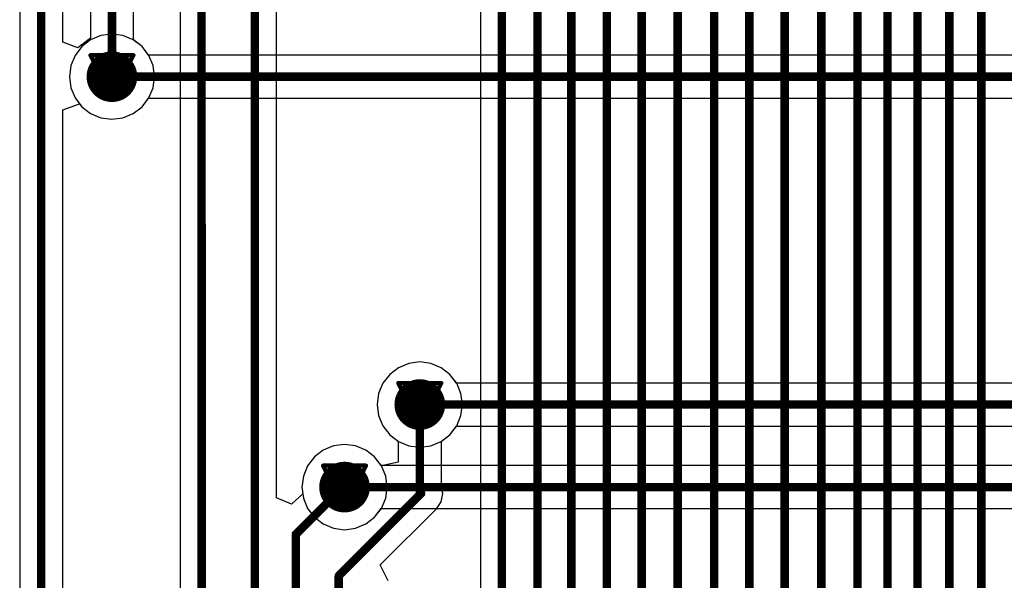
# Model space of a CAD drawing. Header units: millimetres. Extents: x 138 to 555, y 26 to 334.
# Tile 186 of 256: x 217 to 229, y 174 to 181. Entities that reach past the tile are written whole.
import ezdxf

# ---------------------------------------------------------------- set-up
doc = ezdxf.new("R2010")
doc.units = ezdxf.units.MM
for name, color, linetype in [('BottomLayer', 5, 'Continuous'), ('DrillDrawing', 1, 'Continuous'), ('MidLayer1', 16, 'Continuous'), ('MidLayer2', 76, 'Continuous'), ('MidLayer3', 90, 'Continuous'), ('MidLayer4', 156, 'Continuous'), ('MultiLayer', 9, 'Continuous'), ('TopLayer', 1, 'Continuous'), ('ViaHoleLayer', 16, 'Continuous')]:
    doc.layers.add(name, color=color, linetype=linetype)

msp = doc.modelspace()

# ---------------------------------------------------------------- linework, layer by layer
at = {"layer": 'BottomLayer'}
for p, q in [((218.25769404, 180.49837662), (218.15324924, 180.418232)), ((218.37932702, 180.54876006), (218.25769404, 180.49837662)), ((218.50985254, 180.56594316), (218.37932702, 180.54876006)), ((218.64037806, 180.54876006), (218.50985254, 180.56594316)), ((218.76201104, 180.49837662), (218.64037806, 180.54876006)), ((218.86645584, 180.418232), (218.76201104, 180.49837662)), ((218.15324924, 180.418232), (218.07310462, 180.3137872)), ((218.94449988, 180.31652532), (218.86645584, 180.418232)), ((218.07310462, 180.3137872), (218.02272118, 180.19215422)), ((243.70577878, 180.31652532), (218.94449988, 180.31652532)), ((218.02272118, 180.19215422), (218.00553808, 180.0616287)), ((218.00553808, 180.0616287), (218.02272118, 179.93110318)), ((218.02272118, 179.93110318), (218.07310462, 179.8094702)), ((218.07310462, 179.8094702), (218.15324924, 179.7050254)), ((218.86645584, 179.7050254), (218.94449988, 179.80673208)), ((218.94449988, 179.80673208), (243.6001986, 179.80673208)), ((218.15324924, 179.7050254), (218.25769404, 179.62488078)), ((218.76201104, 179.62488078), (218.86645584, 179.7050254)), ((218.25769404, 179.62488078), (218.37932702, 179.57449734)), ((218.37932702, 179.57449734), (218.50985254, 179.55731424)), ((218.50985254, 179.55731424), (218.64037806, 179.57449734)), ((218.64037806, 179.57449734), (218.76201104, 179.62488078)), ((221.90254832, 176.61695182), (221.79810352, 176.5368072)), ((222.0241813, 176.66733526), (221.90254832, 176.61695182)), ((222.15470682, 176.68451836), (222.0241813, 176.66733526)), ((222.28523234, 176.66733526), (222.15470682, 176.68451836)), ((222.40686532, 176.61695182), (222.28523234, 176.66733526)), ((222.51131012, 176.5368072), (222.40686532, 176.61695182)), ((221.79810352, 176.5368072), (221.7179589, 176.4323624)), ((222.58935416, 176.43510052), (222.51131012, 176.5368072)), ((221.7179589, 176.4323624), (221.66757546, 176.31072942)), ((232.126028, 176.43510052), (222.58935416, 176.43510052)), ((221.66757546, 176.31072942), (221.65039236, 176.1802039)), ((221.65039236, 176.1802039), (221.66757546, 176.04967838)), ((221.66757546, 176.04967838), (221.7179589, 175.9280454)), ((221.7179589, 175.9280454), (221.79810352, 175.8236006)), ((222.51131012, 175.8236006), (222.58935416, 175.92530728)), ((222.58935416, 175.92530728), (232.23160818, 175.92530728)), ((221.79810352, 175.8236006), (221.90254832, 175.74345598)), ((222.40686532, 175.74345598), (222.51131012, 175.8236006)), ((221.1330604, 175.6904411), (221.01142996, 175.64005766)), ((221.26358592, 175.7076242), (221.1330604, 175.6904411)), ((221.39411144, 175.6904411), (221.26358592, 175.7076242)), ((221.51574188, 175.64005766), (221.39411144, 175.6904411)), ((221.90254832, 175.74345598), (222.0241813, 175.69307254)), ((222.0241813, 175.69307254), (222.15470682, 175.67588944)), ((222.15470682, 175.67588944), (222.28523234, 175.69307254)), ((222.28523234, 175.69307254), (222.40686532, 175.74345598)), ((220.90698262, 175.55991304), (220.826838, 175.45546824)), ((221.01142996, 175.64005766), (220.90698262, 175.55991304)), ((221.62018922, 175.55991304), (221.51574188, 175.64005766)), ((221.69823326, 175.45820636), (221.62018922, 175.55991304)), ((220.826838, 175.45546824), (220.77645456, 175.33383526)), ((232.49217916, 175.45820636), (221.69823326, 175.45820636)), ((220.77645456, 175.33383526), (220.75927146, 175.20330974)), ((220.75927146, 175.20330974), (220.77645456, 175.07278422)), ((220.77645456, 175.07278422), (220.826838, 174.95115124)), ((220.826838, 174.95115124), (220.90698262, 174.84670644)), ((221.62018922, 174.84670644), (221.69823326, 174.94841312)), ((221.69823326, 174.94841312), (232.59775934, 174.94841312)), ((220.90698262, 174.84670644), (221.01142996, 174.76656182)), ((221.01142996, 174.76656182), (221.1330604, 174.71617838)), ((221.39411144, 174.71617838), (221.51574188, 174.76656182)), ((221.51574188, 174.76656182), (221.62018922, 174.84670644)), ((221.1330604, 174.71617838), (221.26358592, 174.69899528)), ((221.26358592, 174.69899528), (221.39411144, 174.71617838))]:
    msp.add_line(p, q, dxfattribs=at)
for points, const_width in [([(218.35985284, 180.0616287, 1), (218.65985224, 180.0616287, 1)], 0.2999994), ([(218.48485386, 180.0616287, 1), (218.53485122, 180.0616287, 1)], 0.0499999), ([(222.00470712, 176.1802039, 1), (222.30470652, 176.1802039, 1)], 0.2999994), ([(222.12970814, 176.1802039, 1), (222.1797055, 176.1802039, 1)], 0.0499999), ([(221.11358622, 175.20330974, 1), (221.41358562, 175.20330974, 1)], 0.2999994), ([(221.23858724, 175.20330974, 1), (221.2885846, 175.20330974, 1)], 0.0499999)]:
    msp.add_lwpolyline(points, format="xyb", close=True, dxfattribs=dict(at, const_width=const_width))
at = {"layer": 'BottomLayer', "const_width": 0.0999998}
for points in [[(218.50985254, 180.0616287), (243.70577878, 180.0616287)], [(222.15470682, 176.1802039), (232.23160818, 176.1802039)], [(221.26358592, 175.20330974), (232.59775934, 175.20330974)]]:
    msp.add_lwpolyline(points, dxfattribs=at)
at = {"layer": 'DrillDrawing', "const_width": 0.0508}
for points in [[(218.25585254, 180.3156287), (218.76385254, 180.3156287)], [(218.25585254, 180.3156287), (218.50985254, 179.8076287)], [(218.50985254, 179.8076287), (218.76385254, 180.3156287)], [(218.35745254, 180.2140287), (218.66225254, 180.2140287)], [(218.35745254, 180.2140287), (218.50985254, 179.9092287)], [(218.50985254, 179.9092287), (218.66225254, 180.2140287)], [(221.90070682, 176.4342039), (222.40870682, 176.4342039)], [(221.90070682, 176.4342039), (222.15470682, 175.9262039)], [(222.15470682, 175.9262039), (222.40870682, 176.4342039)], [(222.00230682, 176.3326039), (222.30710682, 176.3326039)], [(222.00230682, 176.3326039), (222.15470682, 176.0278039)], [(222.15470682, 176.0278039), (222.30710682, 176.3326039)], [(221.00958592, 175.45730974), (221.51758592, 175.45730974)], [(221.00958592, 175.45730974), (221.26358592, 174.94930974)], [(221.26358592, 174.94930974), (221.51758592, 175.45730974)], [(221.11118592, 175.35570974), (221.41598592, 175.35570974)], [(221.11118592, 175.35570974), (221.26358592, 175.05090974)], [(221.26358592, 175.05090974), (221.41598592, 175.35570974)]]:
    msp.add_lwpolyline(points, dxfattribs=at)
at = {"layer": 'DrillDrawing', "const_width": 0.0254}
for points in [[(218.24315254, 180.3156287, 1), (218.26855254, 180.3156287, 1)], [(218.24315254, 180.3156287, 1), (218.26855254, 180.3156287, 1)], [(218.75115254, 180.3156287, 1), (218.77655254, 180.3156287, 1)], [(218.75115254, 180.3156287, 1), (218.77655254, 180.3156287, 1)], [(218.34475254, 180.2140287, 1), (218.37015254, 180.2140287, 1)], [(218.34475254, 180.2140287, 1), (218.37015254, 180.2140287, 1)], [(218.64955254, 180.2140287, 1), (218.67495254, 180.2140287, 1)], [(218.64955254, 180.2140287, 1), (218.67495254, 180.2140287, 1)], [(218.49715254, 179.9092287, 1), (218.52255254, 179.9092287, 1)], [(218.49715254, 179.9092287, 1), (218.52255254, 179.9092287, 1)], [(218.49715254, 179.8076287, 1), (218.52255254, 179.8076287, 1)], [(218.49715254, 179.8076287, 1), (218.52255254, 179.8076287, 1)], [(221.88800682, 176.4342039, 1), (221.91340682, 176.4342039, 1)], [(221.88800682, 176.4342039, 1), (221.91340682, 176.4342039, 1)], [(222.39600682, 176.4342039, 1), (222.42140682, 176.4342039, 1)], [(222.39600682, 176.4342039, 1), (222.42140682, 176.4342039, 1)], [(221.98960682, 176.3326039, 1), (222.01500682, 176.3326039, 1)], [(221.98960682, 176.3326039, 1), (222.01500682, 176.3326039, 1)], [(222.29440682, 176.3326039, 1), (222.31980682, 176.3326039, 1)], [(222.29440682, 176.3326039, 1), (222.31980682, 176.3326039, 1)], [(222.14200682, 176.0278039, 1), (222.16740682, 176.0278039, 1)], [(222.14200682, 176.0278039, 1), (222.16740682, 176.0278039, 1)], [(222.14200682, 175.9262039, 1), (222.16740682, 175.9262039, 1)], [(222.14200682, 175.9262039, 1), (222.16740682, 175.9262039, 1)], [(220.99688592, 175.45730974, 1), (221.02228592, 175.45730974, 1)], [(220.99688592, 175.45730974, 1), (221.02228592, 175.45730974, 1)], [(221.50488592, 175.45730974, 1), (221.53028592, 175.45730974, 1)], [(221.50488592, 175.45730974, 1), (221.53028592, 175.45730974, 1)], [(221.09848592, 175.35570974, 1), (221.12388592, 175.35570974, 1)], [(221.09848592, 175.35570974, 1), (221.12388592, 175.35570974, 1)], [(221.40328592, 175.35570974, 1), (221.42868592, 175.35570974, 1)], [(221.40328592, 175.35570974, 1), (221.42868592, 175.35570974, 1)], [(221.25088592, 175.05090974, 1), (221.27628592, 175.05090974, 1)], [(221.25088592, 175.05090974, 1), (221.27628592, 175.05090974, 1)], [(221.25088592, 174.94930974, 1), (221.27628592, 174.94930974, 1)], [(221.25088592, 174.94930974, 1), (221.27628592, 174.94930974, 1)]]:
    msp.add_lwpolyline(points, format="xyb", close=True, dxfattribs=at)
at = {"layer": 'MidLayer1'}
for p, q in [((218.25769404, 180.49837662), (218.15324924, 180.418232)), ((218.37932702, 180.54876006), (218.25769404, 180.49837662)), ((218.50985254, 180.56594316), (218.37932702, 180.54876006)), ((218.64037806, 180.54876006), (218.50985254, 180.56594316)), ((218.76201104, 180.49837662), (218.64037806, 180.54876006)), ((218.86645584, 180.418232), (218.76201104, 180.49837662)), ((218.15324924, 180.418232), (218.07310462, 180.3137872)), ((218.94660046, 180.3137872), (218.86645584, 180.418232)), ((218.07310462, 180.3137872), (218.02272118, 180.19215422)), ((218.9969839, 180.19215422), (218.94660046, 180.3137872)), ((218.02272118, 180.19215422), (218.00553808, 180.0616287)), ((219.014167, 180.0616287), (218.9969839, 180.19215422)), ((218.00553808, 180.0616287), (218.02272118, 179.93110318)), ((218.9969839, 179.93110318), (219.014167, 180.0616287)), ((218.02272118, 179.93110318), (218.07310462, 179.8094702)), ((218.94660046, 179.8094702), (218.9969839, 179.93110318)), ((218.07310462, 179.8094702), (218.15324924, 179.7050254)), ((218.86645584, 179.7050254), (218.94660046, 179.8094702)), ((218.15324924, 179.7050254), (218.25769404, 179.62488078)), ((218.76201104, 179.62488078), (218.86645584, 179.7050254)), ((218.25769404, 179.62488078), (218.37932702, 179.57449734)), ((218.37932702, 179.57449734), (218.50985254, 179.55731424)), ((218.50985254, 179.55731424), (218.64037806, 179.57449734)), ((218.64037806, 179.57449734), (218.76201104, 179.62488078)), ((221.90254832, 176.61695182), (221.79810352, 176.5368072)), ((222.0241813, 176.66733526), (221.90254832, 176.61695182)), ((222.15470682, 176.68451836), (222.0241813, 176.66733526)), ((222.28523234, 176.66733526), (222.15470682, 176.68451836)), ((222.40686532, 176.61695182), (222.28523234, 176.66733526)), ((222.51131012, 176.5368072), (222.40686532, 176.61695182)), ((221.79810352, 176.5368072), (221.7179589, 176.4323624)), ((222.59145474, 176.4323624), (222.51131012, 176.5368072)), ((221.7179589, 176.4323624), (221.66757546, 176.31072942)), ((222.64183818, 176.31072942), (222.59145474, 176.4323624)), ((221.66757546, 176.31072942), (221.65039236, 176.1802039)), ((222.65902128, 176.1802039), (222.64183818, 176.31072942)), ((221.65039236, 176.1802039), (221.66757546, 176.04967838)), ((222.64183818, 176.04967838), (222.65902128, 176.1802039)), ((221.66757546, 176.04967838), (221.7179589, 175.9280454)), ((222.59145474, 175.9280454), (222.64183818, 176.04967838)), ((221.7179589, 175.9280454), (221.79810352, 175.8236006)), ((222.51131012, 175.8236006), (222.59145474, 175.9280454)), ((221.79810352, 175.8236006), (221.90254832, 175.74345598)), ((222.40686532, 175.74345598), (222.51131012, 175.8236006)), ((221.1330604, 175.6904411), (221.01142996, 175.64005766)), ((221.26358592, 175.7076242), (221.1330604, 175.6904411)), ((221.39411144, 175.6904411), (221.26358592, 175.7076242)), ((221.51574188, 175.64005766), (221.39411144, 175.6904411)), ((221.90254832, 175.74345598), (222.0241813, 175.69307254)), ((222.0241813, 175.69307254), (222.15470682, 175.67588944)), ((222.15470682, 175.67588944), (222.28523234, 175.69307254)), ((222.28523234, 175.69307254), (222.40686532, 175.74345598)), ((220.90698262, 175.55991304), (220.826838, 175.45546824)), ((221.01142996, 175.64005766), (220.90698262, 175.55991304)), ((221.62018922, 175.55991304), (221.51574188, 175.64005766)), ((221.70033384, 175.45546824), (221.62018922, 175.55991304)), ((220.826838, 175.45546824), (220.77645456, 175.33383526)), ((221.75071728, 175.33383526), (221.70033384, 175.45546824)), ((220.77645456, 175.33383526), (220.75927146, 175.20330974)), ((221.76790038, 175.20330974), (221.75071728, 175.33383526)), ((220.75927146, 175.20330974), (220.77645456, 175.07278422)), ((221.75071728, 175.07278422), (221.76790038, 175.20330974)), ((220.77645456, 175.07278422), (220.826838, 174.95115124)), ((221.70033384, 174.95115124), (221.75071728, 175.07278422)), ((220.826838, 174.95115124), (220.90698262, 174.84670644)), ((221.62018922, 174.84670644), (221.70033384, 174.95115124)), ((220.90698262, 174.84670644), (221.01142996, 174.76656182)), ((221.01142996, 174.76656182), (221.1330604, 174.71617838)), ((221.39411144, 174.71617838), (221.51574188, 174.76656182)), ((221.51574188, 174.76656182), (221.62018922, 174.84670644)), ((221.1330604, 174.71617838), (221.26358592, 174.69899528)), ((221.26358592, 174.69899528), (221.39411144, 174.71617838))]:
    msp.add_line(p, q, dxfattribs=at)
at = {"layer": 'MidLayer1', "const_width": 0.2999994}
for points in [[(218.35985284, 180.0616287, 1), (218.65985224, 180.0616287, 1)], [(222.00470712, 176.1802039, 1), (222.30470652, 176.1802039, 1)], [(221.11358622, 175.20330974, 1), (221.41358562, 175.20330974, 1)]]:
    msp.add_lwpolyline(points, format="xyb", close=True, dxfattribs=at)
at = {"layer": 'MidLayer2'}
for p, q in [((218.25769404, 180.49837662), (218.15324924, 180.418232)), ((218.37932702, 180.54876006), (218.25769404, 180.49837662)), ((218.50985254, 180.56594316), (218.37932702, 180.54876006)), ((218.64037806, 180.54876006), (218.50985254, 180.56594316)), ((218.76201104, 180.49837662), (218.64037806, 180.54876006)), ((218.86645584, 180.418232), (218.76201104, 180.49837662)), ((218.15324924, 180.418232), (218.07310462, 180.3137872)), ((218.94660046, 180.3137872), (218.86645584, 180.418232)), ((218.07310462, 180.3137872), (218.02272118, 180.19215422)), ((218.9969839, 180.19215422), (218.94660046, 180.3137872)), ((218.02272118, 180.19215422), (218.00553808, 180.0616287)), ((219.014167, 180.0616287), (218.9969839, 180.19215422)), ((218.00553808, 180.0616287), (218.02272118, 179.93110318)), ((218.9969839, 179.93110318), (219.014167, 180.0616287)), ((218.02272118, 179.93110318), (218.07310462, 179.8094702)), ((218.94660046, 179.8094702), (218.9969839, 179.93110318)), ((218.07310462, 179.8094702), (218.15324924, 179.7050254)), ((218.86645584, 179.7050254), (218.94660046, 179.8094702)), ((218.15324924, 179.7050254), (218.25769404, 179.62488078)), ((218.76201104, 179.62488078), (218.86645584, 179.7050254)), ((218.25769404, 179.62488078), (218.37932702, 179.57449734)), ((218.37932702, 179.57449734), (218.50985254, 179.55731424)), ((218.50985254, 179.55731424), (218.64037806, 179.57449734)), ((218.64037806, 179.57449734), (218.76201104, 179.62488078)), ((221.90254832, 176.61695182), (221.79810352, 176.5368072)), ((222.0241813, 176.66733526), (221.90254832, 176.61695182)), ((222.15470682, 176.68451836), (222.0241813, 176.66733526)), ((222.28523234, 176.66733526), (222.15470682, 176.68451836)), ((222.40686532, 176.61695182), (222.28523234, 176.66733526)), ((222.51131012, 176.5368072), (222.40686532, 176.61695182)), ((221.79810352, 176.5368072), (221.7179589, 176.4323624)), ((222.59145474, 176.4323624), (222.51131012, 176.5368072)), ((221.7179589, 176.4323624), (221.66757546, 176.31072942)), ((222.64183818, 176.31072942), (222.59145474, 176.4323624)), ((221.66757546, 176.31072942), (221.65039236, 176.1802039)), ((222.65902128, 176.1802039), (222.64183818, 176.31072942)), ((221.65039236, 176.1802039), (221.66757546, 176.04967838)), ((222.64183818, 176.04967838), (222.65902128, 176.1802039)), ((221.66757546, 176.04967838), (221.7179589, 175.9280454)), ((222.59145474, 175.9280454), (222.64183818, 176.04967838)), ((221.7179589, 175.9280454), (221.79810352, 175.8236006)), ((222.51131012, 175.8236006), (222.59145474, 175.9280454)), ((221.79810352, 175.8236006), (221.90254832, 175.74345598)), ((222.40686532, 175.74345598), (222.51131012, 175.8236006)), ((221.1330604, 175.6904411), (221.01142996, 175.64005766)), ((221.26358592, 175.7076242), (221.1330604, 175.6904411)), ((221.39411144, 175.6904411), (221.26358592, 175.7076242)), ((221.51574188, 175.64005766), (221.39411144, 175.6904411)), ((221.90254832, 175.74345598), (222.0241813, 175.69307254)), ((222.0241813, 175.69307254), (222.15470682, 175.67588944)), ((222.15470682, 175.67588944), (222.28523234, 175.69307254)), ((222.28523234, 175.69307254), (222.40686532, 175.74345598)), ((220.90698262, 175.55991304), (220.826838, 175.45546824)), ((221.01142996, 175.64005766), (220.90698262, 175.55991304)), ((221.62018922, 175.55991304), (221.51574188, 175.64005766)), ((221.70033384, 175.45546824), (221.62018922, 175.55991304)), ((220.826838, 175.45546824), (220.77645456, 175.33383526)), ((221.75071728, 175.33383526), (221.70033384, 175.45546824)), ((220.77645456, 175.33383526), (220.75927146, 175.20330974)), ((221.76790038, 175.20330974), (221.75071728, 175.33383526)), ((220.75927146, 175.20330974), (220.77645456, 175.07278422)), ((221.75071728, 175.07278422), (221.76790038, 175.20330974)), ((220.77645456, 175.07278422), (220.826838, 174.95115124)), ((221.70033384, 174.95115124), (221.75071728, 175.07278422)), ((220.826838, 174.95115124), (220.90698262, 174.84670644)), ((221.62018922, 174.84670644), (221.70033384, 174.95115124)), ((220.90698262, 174.84670644), (221.01142996, 174.76656182)), ((221.01142996, 174.76656182), (221.1330604, 174.71617838)), ((221.39411144, 174.71617838), (221.51574188, 174.76656182)), ((221.51574188, 174.76656182), (221.62018922, 174.84670644)), ((221.1330604, 174.71617838), (221.26358592, 174.69899528)), ((221.26358592, 174.69899528), (221.39411144, 174.71617838))]:
    msp.add_line(p, q, dxfattribs=at)
at = {"layer": 'MidLayer2', "const_width": 0.2999994}
for points in [[(218.35985284, 180.0616287, 1), (218.65985224, 180.0616287, 1)], [(222.00470712, 176.1802039, 1), (222.30470652, 176.1802039, 1)], [(221.11358622, 175.20330974, 1), (221.41358562, 175.20330974, 1)]]:
    msp.add_lwpolyline(points, format="xyb", close=True, dxfattribs=at)
at = {"layer": 'MidLayer3'}
for p, q in [((218.25769404, 180.49837662), (218.15324924, 180.418232)), ((218.37932702, 180.54876006), (218.25769404, 180.49837662)), ((218.50985254, 180.56594316), (218.37932702, 180.54876006)), ((218.64037806, 180.54876006), (218.50985254, 180.56594316)), ((218.76201104, 180.49837662), (218.64037806, 180.54876006)), ((218.86645584, 180.418232), (218.76201104, 180.49837662)), ((218.15324924, 180.418232), (218.07310462, 180.3137872)), ((218.94660046, 180.3137872), (218.86645584, 180.418232)), ((218.07310462, 180.3137872), (218.02272118, 180.19215422)), ((218.9969839, 180.19215422), (218.94660046, 180.3137872)), ((218.02272118, 180.19215422), (218.00553808, 180.0616287)), ((219.014167, 180.0616287), (218.9969839, 180.19215422)), ((218.00553808, 180.0616287), (218.02272118, 179.93110318)), ((218.9969839, 179.93110318), (219.014167, 180.0616287)), ((218.02272118, 179.93110318), (218.07310462, 179.8094702)), ((218.94660046, 179.8094702), (218.9969839, 179.93110318)), ((218.07310462, 179.8094702), (218.15324924, 179.7050254)), ((218.86645584, 179.7050254), (218.94660046, 179.8094702)), ((218.15324924, 179.7050254), (218.25769404, 179.62488078)), ((218.76201104, 179.62488078), (218.86645584, 179.7050254)), ((218.25769404, 179.62488078), (218.37932702, 179.57449734)), ((218.37932702, 179.57449734), (218.50985254, 179.55731424)), ((218.50985254, 179.55731424), (218.64037806, 179.57449734)), ((218.64037806, 179.57449734), (218.76201104, 179.62488078)), ((221.90254832, 176.61695182), (221.79810352, 176.5368072)), ((222.0241813, 176.66733526), (221.90254832, 176.61695182)), ((222.15470682, 176.68451836), (222.0241813, 176.66733526)), ((222.28523234, 176.66733526), (222.15470682, 176.68451836)), ((222.40686532, 176.61695182), (222.28523234, 176.66733526)), ((222.51131012, 176.5368072), (222.40686532, 176.61695182)), ((221.79810352, 176.5368072), (221.7179589, 176.4323624)), ((222.59145474, 176.4323624), (222.51131012, 176.5368072)), ((221.7179589, 176.4323624), (221.66757546, 176.31072942)), ((222.64183818, 176.31072942), (222.59145474, 176.4323624)), ((221.66757546, 176.31072942), (221.65039236, 176.1802039)), ((222.65902128, 176.1802039), (222.64183818, 176.31072942)), ((221.65039236, 176.1802039), (221.66757546, 176.04967838)), ((222.64183818, 176.04967838), (222.65902128, 176.1802039)), ((221.66757546, 176.04967838), (221.7179589, 175.9280454)), ((222.59145474, 175.9280454), (222.64183818, 176.04967838)), ((221.7179589, 175.9280454), (221.79810352, 175.8236006)), ((222.51131012, 175.8236006), (222.59145474, 175.9280454)), ((221.79810352, 175.8236006), (221.90254832, 175.74345598)), ((222.40686532, 175.74345598), (222.51131012, 175.8236006)), ((221.1330604, 175.6904411), (221.01142996, 175.64005766)), ((221.26358592, 175.7076242), (221.1330604, 175.6904411)), ((221.39411144, 175.6904411), (221.26358592, 175.7076242)), ((221.51574188, 175.64005766), (221.39411144, 175.6904411)), ((221.90254832, 175.74345598), (222.0241813, 175.69307254)), ((222.0241813, 175.69307254), (222.15470682, 175.67588944)), ((222.15470682, 175.67588944), (222.28523234, 175.69307254)), ((222.28523234, 175.69307254), (222.40686532, 175.74345598)), ((220.90698262, 175.55991304), (220.826838, 175.45546824)), ((221.01142996, 175.64005766), (220.90698262, 175.55991304)), ((221.62018922, 175.55991304), (221.51574188, 175.64005766)), ((221.70033384, 175.45546824), (221.62018922, 175.55991304)), ((220.826838, 175.45546824), (220.77645456, 175.33383526)), ((221.75071728, 175.33383526), (221.70033384, 175.45546824)), ((220.77645456, 175.33383526), (220.75927146, 175.20330974)), ((221.76790038, 175.20330974), (221.75071728, 175.33383526)), ((220.75927146, 175.20330974), (220.77645456, 175.07278422)), ((221.75071728, 175.07278422), (221.76790038, 175.20330974)), ((220.77645456, 175.07278422), (220.826838, 174.95115124)), ((221.70033384, 174.95115124), (221.75071728, 175.07278422)), ((220.826838, 174.95115124), (220.90698262, 174.84670644)), ((221.62018922, 174.84670644), (221.70033384, 174.95115124)), ((220.90698262, 174.84670644), (221.01142996, 174.76656182)), ((221.01142996, 174.76656182), (221.1330604, 174.71617838)), ((221.39411144, 174.71617838), (221.51574188, 174.76656182)), ((221.51574188, 174.76656182), (221.62018922, 174.84670644)), ((221.1330604, 174.71617838), (221.26358592, 174.69899528)), ((221.26358592, 174.69899528), (221.39411144, 174.71617838))]:
    msp.add_line(p, q, dxfattribs=at)
at = {"layer": 'MidLayer3', "const_width": 0.2999994}
for points in [[(218.35985284, 180.0616287, 1), (218.65985224, 180.0616287, 1)], [(222.00470712, 176.1802039, 1), (222.30470652, 176.1802039, 1)], [(221.11358622, 175.20330974, 1), (221.41358562, 175.20330974, 1)]]:
    msp.add_lwpolyline(points, format="xyb", close=True, dxfattribs=at)
at = {"layer": 'MidLayer4'}
for p, q in [((218.25769404, 180.49837662), (218.15324924, 180.418232)), ((218.37932702, 180.54876006), (218.25769404, 180.49837662)), ((218.50985254, 180.56594316), (218.37932702, 180.54876006)), ((218.64037806, 180.54876006), (218.50985254, 180.56594316)), ((218.76201104, 180.49837662), (218.64037806, 180.54876006)), ((218.86645584, 180.418232), (218.76201104, 180.49837662)), ((218.15324924, 180.418232), (218.07310462, 180.3137872)), ((218.94660046, 180.3137872), (218.86645584, 180.418232)), ((218.07310462, 180.3137872), (218.02272118, 180.19215422)), ((218.9969839, 180.19215422), (218.94660046, 180.3137872)), ((218.02272118, 180.19215422), (218.00553808, 180.0616287)), ((219.014167, 180.0616287), (218.9969839, 180.19215422)), ((218.00553808, 180.0616287), (218.02272118, 179.93110318)), ((218.9969839, 179.93110318), (219.014167, 180.0616287)), ((218.02272118, 179.93110318), (218.07310462, 179.8094702)), ((218.94660046, 179.8094702), (218.9969839, 179.93110318)), ((218.07310462, 179.8094702), (218.15324924, 179.7050254)), ((218.86645584, 179.7050254), (218.94660046, 179.8094702)), ((218.15324924, 179.7050254), (218.25769404, 179.62488078)), ((218.76201104, 179.62488078), (218.86645584, 179.7050254)), ((218.25769404, 179.62488078), (218.37932702, 179.57449734)), ((218.37932702, 179.57449734), (218.50985254, 179.55731424)), ((218.50985254, 179.55731424), (218.64037806, 179.57449734)), ((218.64037806, 179.57449734), (218.76201104, 179.62488078)), ((221.90254832, 176.61695182), (221.79810352, 176.5368072)), ((222.0241813, 176.66733526), (221.90254832, 176.61695182)), ((222.15470682, 176.68451836), (222.0241813, 176.66733526)), ((222.28523234, 176.66733526), (222.15470682, 176.68451836)), ((222.40686532, 176.61695182), (222.28523234, 176.66733526)), ((222.51131012, 176.5368072), (222.40686532, 176.61695182)), ((221.79810352, 176.5368072), (221.7179589, 176.4323624)), ((222.59145474, 176.4323624), (222.51131012, 176.5368072)), ((221.7179589, 176.4323624), (221.66757546, 176.31072942)), ((222.64183818, 176.31072942), (222.59145474, 176.4323624)), ((221.66757546, 176.31072942), (221.65039236, 176.1802039)), ((222.65902128, 176.1802039), (222.64183818, 176.31072942)), ((221.65039236, 176.1802039), (221.66757546, 176.04967838)), ((222.64183818, 176.04967838), (222.65902128, 176.1802039)), ((221.66757546, 176.04967838), (221.7179589, 175.9280454)), ((222.59145474, 175.9280454), (222.64183818, 176.04967838)), ((221.7179589, 175.9280454), (221.79810352, 175.8236006)), ((222.51131012, 175.8236006), (222.59145474, 175.9280454)), ((221.79810352, 175.8236006), (221.90254832, 175.74345598)), ((222.40686532, 175.74345598), (222.51131012, 175.8236006)), ((221.1330604, 175.6904411), (221.01142996, 175.64005766)), ((221.26358592, 175.7076242), (221.1330604, 175.6904411)), ((221.39411144, 175.6904411), (221.26358592, 175.7076242)), ((221.51574188, 175.64005766), (221.39411144, 175.6904411)), ((221.90254832, 175.74345598), (222.0241813, 175.69307254)), ((222.0241813, 175.69307254), (222.15470682, 175.67588944)), ((222.15470682, 175.67588944), (222.28523234, 175.69307254)), ((222.28523234, 175.69307254), (222.40686532, 175.74345598)), ((220.90698262, 175.55991304), (220.826838, 175.45546824)), ((221.01142996, 175.64005766), (220.90698262, 175.55991304)), ((221.62018922, 175.55991304), (221.51574188, 175.64005766)), ((221.70033384, 175.45546824), (221.62018922, 175.55991304)), ((220.826838, 175.45546824), (220.77645456, 175.33383526)), ((221.75071728, 175.33383526), (221.70033384, 175.45546824)), ((220.77645456, 175.33383526), (220.75927146, 175.20330974)), ((221.76790038, 175.20330974), (221.75071728, 175.33383526)), ((220.75927146, 175.20330974), (220.77645456, 175.07278422)), ((221.75071728, 175.07278422), (221.76790038, 175.20330974)), ((220.77645456, 175.07278422), (220.826838, 174.95115124)), ((221.70033384, 174.95115124), (221.75071728, 175.07278422)), ((220.826838, 174.95115124), (220.90698262, 174.84670644)), ((221.62018922, 174.84670644), (221.70033384, 174.95115124)), ((220.90698262, 174.84670644), (221.01142996, 174.76656182)), ((221.01142996, 174.76656182), (221.1330604, 174.71617838)), ((221.39411144, 174.71617838), (221.51574188, 174.76656182)), ((221.51574188, 174.76656182), (221.62018922, 174.84670644)), ((221.1330604, 174.71617838), (221.26358592, 174.69899528)), ((221.26358592, 174.69899528), (221.39411144, 174.71617838))]:
    msp.add_line(p, q, dxfattribs=at)
at = {"layer": 'MidLayer4', "const_width": 0.2999994}
for points in [[(218.35985284, 180.0616287, 1), (218.65985224, 180.0616287, 1)], [(222.00470712, 176.1802039, 1), (222.30470652, 176.1802039, 1)], [(221.11358622, 175.20330974, 1), (221.41358562, 175.20330974, 1)]]:
    msp.add_lwpolyline(points, format="xyb", close=True, dxfattribs=at)
at = {"layer": 'MultiLayer', "const_width": 0.2999994}
for points in [[(218.35985284, 180.0616287, 1), (218.65985224, 180.0616287, 1)], [(222.00470712, 176.1802039, 1), (222.30470652, 176.1802039, 1)], [(221.11358622, 175.20330974, 1), (221.41358562, 175.20330974, 1)]]:
    msp.add_lwpolyline(points, format="xyb", close=True, dxfattribs=at)
at = {"layer": 'TopLayer'}
for p, q in [((222.8719063, 190.99849278), (222.8719063, 152.15270052)), ((220.45646028, 175.07718096), (220.45646028, 183.05142206)), ((219.31558626, 182.95438898), (219.31558626, 178.31686206)), ((218.76474916, 180.49627604), (218.76474916, 182.88003048)), ((218.25495592, 182.11207672), (218.25495592, 180.5185366)), ((217.41764746, 180.92016648), (217.41764746, 142.35451844)), ((217.9274407, 180.47062458), (217.9274407, 181.02574666)), ((218.1068155, 180.40269482), (217.9274407, 180.47062458)), ((218.25495592, 180.5185366), (218.1068155, 180.40269482)), ((218.86645584, 180.418232), (218.76474916, 180.49627604)), ((218.94660046, 180.3137872), (218.86645584, 180.418232)), ((218.9969839, 180.19215422), (218.94660046, 180.3137872)), ((219.014167, 180.0616287), (218.9969839, 180.19215422)), ((218.9969839, 179.93110318), (219.014167, 180.0616287)), ((218.94660046, 179.8094702), (218.9969839, 179.93110318)), ((218.86645584, 179.7050254), (218.94660046, 179.8094702)), ((217.9274407, 179.67076588), (218.1274403, 179.73865754)), ((217.9274407, 154.01646616), (217.9274407, 179.67076588)), ((218.1274403, 179.73865754), (218.15324924, 179.7050254)), ((218.15324924, 179.7050254), (218.25769404, 179.62488078)), ((218.76201104, 179.62488078), (218.86645584, 179.7050254)), ((218.25769404, 179.62488078), (218.37932702, 179.57449734)), ((218.37932702, 179.57449734), (218.50985254, 179.55731424)), ((218.50985254, 179.55731424), (218.64037806, 179.57449734)), ((218.64037806, 179.57449734), (218.76201104, 179.62488078)), ((219.31558626, 178.31686206), (219.31677244, 178.31089814)), ((219.31677244, 178.31089814), (219.31677244, 173.6105875)), ((221.90254832, 176.61695182), (221.79810352, 176.5368072)), ((222.0241813, 176.66733526), (221.90254832, 176.61695182)), ((222.15470682, 176.68451836), (222.0241813, 176.66733526)), ((222.28523234, 176.66733526), (222.15470682, 176.68451836)), ((222.40686532, 176.61695182), (222.28523234, 176.66733526)), ((222.51131012, 176.5368072), (222.40686532, 176.61695182)), ((221.79810352, 176.5368072), (221.7179589, 176.4323624)), ((222.59145474, 176.4323624), (222.51131012, 176.5368072)), ((221.7179589, 176.4323624), (221.66757546, 176.31072942)), ((222.64183818, 176.31072942), (222.59145474, 176.4323624)), ((221.66757546, 176.31072942), (221.65039236, 176.1802039)), ((222.65902128, 176.1802039), (222.64183818, 176.31072942)), ((221.65039236, 176.1802039), (221.66757546, 176.04967838)), ((222.64183818, 176.04967838), (222.65902128, 176.1802039)), ((221.66757546, 176.04967838), (221.7179589, 175.9280454)), ((222.59145474, 175.9280454), (222.64183818, 176.04967838)), ((221.7179589, 175.9280454), (221.79810352, 175.8236006)), ((222.51131012, 175.8236006), (222.59145474, 175.9280454)), ((221.79810352, 175.8236006), (221.8998102, 175.74555656)), ((222.40960344, 175.74555656), (222.51131012, 175.8236006)), ((221.1330604, 175.6904411), (221.01142996, 175.64005766)), ((221.26358592, 175.7076242), (221.1330604, 175.6904411)), ((221.39411144, 175.6904411), (221.26358592, 175.7076242)), ((221.51574188, 175.64005766), (221.39411144, 175.6904411)), ((221.8998102, 175.74555656), (221.8998102, 175.49651718)), ((222.40960344, 175.20703084), (222.40960344, 175.74555656)), ((220.90698262, 175.55991304), (220.826838, 175.45546824)), ((221.01142996, 175.64005766), (220.90698262, 175.55991304)), ((221.62018922, 175.55991304), (221.51574188, 175.64005766)), ((221.70033384, 175.45547078), (221.62018922, 175.55991304)), ((220.826838, 175.45546824), (220.77645456, 175.33383526)), ((221.8998102, 175.49651718), (221.70033384, 175.45547078)), ((220.77645456, 175.33383526), (220.75927146, 175.20330974)), ((222.42536414, 175.12779554), (222.40960344, 175.20703084)), ((220.76989882, 175.12258346), (220.6336456, 175.0024694)), ((220.75927146, 175.20330974), (220.76989882, 175.12258346)), ((222.40596108, 175.03024938), (222.42536414, 175.12779554)), ((220.6336456, 175.0024694), (220.45646028, 175.07718096)), ((222.35070592, 174.94755714), (222.40596108, 175.03024938)), ((221.68694804, 174.28379926), (222.35070592, 174.94755714)), ((221.78036416, 174.09437114), (221.68694804, 174.28379926))]:
    msp.add_line(p, q, dxfattribs=at)
at = {"layer": 'TopLayer', "const_width": 0.0999998}
for points in [[(228.42351318, 155.42860964), (228.42351318, 192.44047618)], [(228.80264628, 155.73784702), (228.80264628, 192.49645524)], [(228.04564754, 155.1627199), (228.04564754, 192.31446424)], [(226.90856828, 154.21165246), (226.90856828, 192.0568422)], [(227.3361849, 154.41913744), (227.3361849, 192.07658816)], [(227.69091622, 154.78446564), (227.69091622, 192.17316912)], [(226.055301, 153.71483354), (226.055301, 191.97885658)], [(226.47435528, 153.95633674), (226.47435528, 192.03724356)], [(225.20730168, 153.24172044), (225.20730168, 191.90777722)], [(225.63920074, 153.45299256), (225.63920074, 191.93541496)], [(224.3698332, 152.71171642), (224.3698332, 191.72893074)], [(224.7806655, 152.95564786), (224.7806655, 191.77938784)], [(223.94846752, 152.50729214), (223.94846752, 191.58842556)], [(223.5481686, 152.31656608), (223.5481686, 191.31910428)], [(223.12680292, 152.15270052), (223.12680292, 191.1040755)], [(219.57048288, 178.31686206), (219.57048288, 183.04985996)], [(220.20156366, 162.428174), (220.20156366, 183.05142206)], [(218.50985254, 180.0616287), (218.50985254, 182.88003048)], [(217.67254408, 142.35451844), (217.67254408, 181.02574666)], [(219.57048288, 178.31686206), (219.57166906, 178.31567588)], [(219.57166906, 173.26835298), (219.57166906, 178.31567588)], [(222.15470682, 175.14355624), (222.15470682, 176.1802039)], [(220.68600262, 174.64377314), (221.26358592, 175.22135644)], [(221.26358592, 175.20330974), (221.26358592, 175.22135644)], [(221.19467318, 174.1520012), (222.17046752, 175.12779554)], [(222.15470682, 175.14355624), (222.17046752, 175.12779554)], [(220.68600262, 144.7055653), (220.68600262, 174.64377314)], [(221.19467318, 144.9667535), (221.19467318, 174.1520012)]]:
    msp.add_lwpolyline(points, dxfattribs=at)
at = {"layer": 'TopLayer'}
for points, const_width in [([(218.35985284, 180.0616287, 1), (218.65985224, 180.0616287, 1)], 0.2999994), ([(218.48485386, 180.0616287, 1), (218.53485122, 180.0616287, 1)], 0.0499999), ([(219.5454842, 178.31686206, 1), (219.59548156, 178.31686206, 1)], 0.0499999), ([(219.5454842, 178.31686206, 1), (219.59548156, 178.31686206, 1)], 0.0499999), ([(219.54667038, 178.31567588, 1), (219.59666774, 178.31567588, 1)], 0.0499999), ([(219.54667038, 178.31567588, 1), (219.59666774, 178.31567588, 1)], 0.0499999), ([(222.00470712, 176.1802039, 1), (222.30470652, 176.1802039, 1)], 0.2999994), ([(222.12970814, 176.1802039, 1), (222.1797055, 176.1802039, 1)], 0.0499999), ([(221.11358622, 175.20330974, 1), (221.41358562, 175.20330974, 1)], 0.2999994), ([(221.23858724, 175.22135644, 1), (221.2885846, 175.22135644, 1)], 0.0499999), ([(221.23858724, 175.22135644, 1), (221.2885846, 175.22135644, 1)], 0.0499999), ([(221.23858724, 175.20330974, 1), (221.2885846, 175.20330974, 1)], 0.0499999), ([(222.12970814, 175.14355624, 1), (222.1797055, 175.14355624, 1)], 0.0499999), ([(222.12970814, 175.14355624, 1), (222.1797055, 175.14355624, 1)], 0.0499999), ([(222.14546884, 175.12779554, 1), (222.1954662, 175.12779554, 1)], 0.0499999), ([(222.14546884, 175.12779554, 1), (222.1954662, 175.12779554, 1)], 0.0499999), ([(220.66100394, 174.64377314, 1), (220.7110013, 174.64377314, 1)], 0.0499999), ([(220.66100394, 174.64377314, 1), (220.7110013, 174.64377314, 1)], 0.0499999), ([(221.1696745, 174.1520012, 1), (221.21967186, 174.1520012, 1)], 0.0499999), ([(221.1696745, 174.1520012, 1), (221.21967186, 174.1520012, 1)], 0.0499999)]:
    msp.add_lwpolyline(points, format="xyb", close=True, dxfattribs=dict(at, const_width=const_width))
at = {"layer": 'ViaHoleLayer', "const_width": 0.1499997}
for points in [[(218.43485396, 180.0616287, 1), (218.58485112, 180.0616287, 1)], [(222.07970824, 176.1802039, 1), (222.2297054, 176.1802039, 1)], [(221.18858734, 175.20330974, 1), (221.3385845, 175.20330974, 1)]]:
    msp.add_lwpolyline(points, format="xyb", close=True, dxfattribs=at)

doc.saveas('drawing.dxf')
